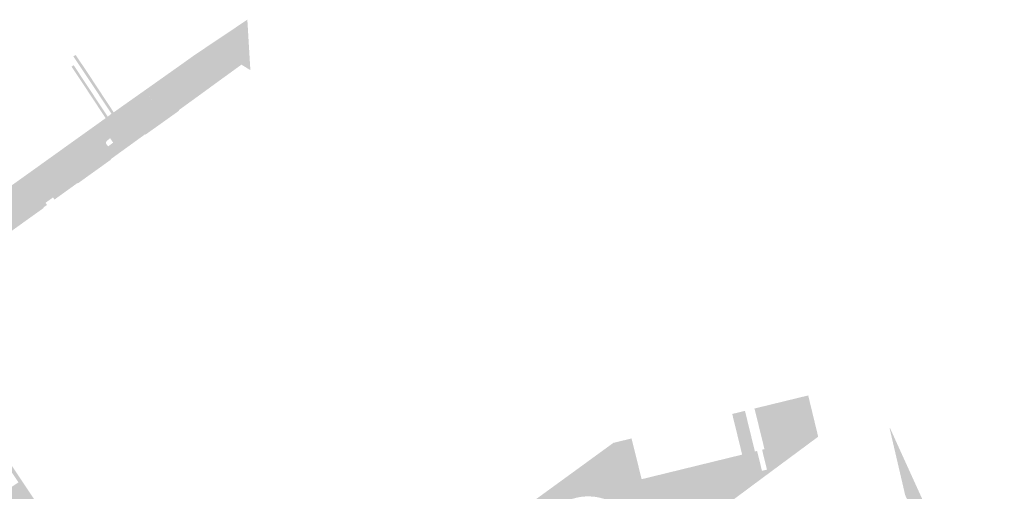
# Model space of a CAD drawing. Header units: inches. Extents: x 83502 to 84837, y 445986 to 447217.
# Tile 43 of 44: x 84119 to 84311, y 447018 to 447110. Entities that reach past the tile are written whole.
import ezdxf

# ---------------------------------------------------------------- set-up
doc = ezdxf.new("R2010")
doc.units = ezdxf.units.IN
doc.header["$MEASUREMENT"] = 0

msp = doc.modelspace()

# ---------------------------------------------------------------- hatches: boundary and pattern name
for points in [[(84163.38, 447109.91), (84163.97, 447100.05), (84162.2, 447101.14), (84162.13, 447101.05), (84161.3, 447100.45), (84160.83, 447101.05), (84162.43, 447102.18), (84162.89, 447102.5), (84161.08, 447104.87), (84160.62, 447104.54), (84159.45, 447103.7), (84159.41, 447103.68), (84159.37, 447103.66), (84159.32, 447103.64), (84159.28, 447103.63), (84159.23, 447103.63), (84159.18, 447103.62), (84159.14, 447103.62), (84159.09, 447103.63), (84159.04, 447103.64), (84159, 447103.66), (84158.96, 447103.67), (84158.91, 447103.7), (84158.87, 447103.72), (84158.84, 447103.75), (84158.8, 447103.79), (84158.77, 447103.82), (84158.19, 447104.62), (84158.16, 447104.67), (84158.08, 447104.72), (84157.98, 447104.71), (84157.93, 447104.68), (84144.41, 447095), (84144.36, 447094.94), (84144.33, 447094.85), (84144.35, 447094.75), (84144.97, 447093.89), (84145, 447093.86), (84145.02, 447093.82), (84145.03, 447093.78), (84145.05, 447093.74), (84145.06, 447093.7), (84145.07, 447093.66), (84145.07, 447093.62), (84145.07, 447093.58), (84145.07, 447093.54), (84145.06, 447093.5), (84145.05, 447093.46), (84145.03, 447093.42), (84145.02, 447093.38), (84145, 447093.34), (84144.97, 447093.31), (84144.95, 447093.28), (84144.92, 447093.25), (84144.88, 447093.22), (84141.09, 447090.56), (84140.35, 447090.04), (84138.49, 447092.67), (84140.99, 447094.44), (84144.69, 447097.05), (84147.98, 447099.38), (84151.27, 447101.71), (84153, 447102.95), (84156.44, 447105.26), (84163.38, 447109.91)], [(84155.16, 447096.9), (84142.85, 447088.02), (84141.09, 447090.56), (84144.88, 447093.22), (84159.07, 447103.42), (84159.45, 447103.7), (84160.62, 447104.54), (84162.43, 447102.18), (84160.83, 447101.05), (84161.3, 447100.45), (84156.75, 447097.15), (84155.85, 447096.49), (84155.59, 447096.84), (84155.58, 447096.86), (84155.57, 447096.88), (84155.55, 447096.89), (84155.54, 447096.91), (84155.52, 447096.93), (84155.5, 447096.94), (84155.48, 447096.95), (84155.46, 447096.96), (84155.44, 447096.97), (84155.41, 447096.98), (84155.39, 447096.98), (84155.37, 447096.99), (84155.35, 447096.99), (84155.32, 447096.99), (84155.3, 447096.98), (84155.28, 447096.98), (84155.25, 447096.97), (84155.23, 447096.96), (84155.21, 447096.95), (84155.19, 447096.94), (84155.17, 447096.92), (84155.16, 447096.9), (84155.16, 447096.9)], [(84159.07, 447103.42), (84144.88, 447093.22), (84144.92, 447093.25), (84144.95, 447093.28), (84144.97, 447093.31), (84145, 447093.34), (84145.02, 447093.38), (84145.03, 447093.42), (84145.05, 447093.46), (84145.06, 447093.5), (84145.07, 447093.54), (84145.07, 447093.58), (84145.07, 447093.62), (84145.07, 447093.66), (84145.06, 447093.7), (84145.05, 447093.74), (84145.03, 447093.78), (84145.02, 447093.82), (84145, 447093.86), (84144.97, 447093.89), (84144.38, 447094.71), (84144.37, 447094.72), (84144.36, 447094.74), (84144.35, 447094.76), (84144.35, 447094.77), (84144.34, 447094.79), (84144.34, 447094.81), (84144.34, 447094.83), (84144.34, 447094.85), (84144.34, 447094.87), (84144.34, 447094.88), (84144.35, 447094.9), (84144.36, 447094.92), (84144.36, 447094.94), (84144.37, 447094.95), (84144.38, 447094.97), (84144.4, 447094.98), (84144.41, 447095), (84144.42, 447095.01), (84157.93, 447104.68), (84157.94, 447104.68), (84157.96, 447104.69), (84157.97, 447104.7), (84157.98, 447104.7), (84157.99, 447104.71), (84158.01, 447104.71), (84158.02, 447104.71), (84158.03, 447104.71), (84158.05, 447104.71), (84158.06, 447104.71), (84158.07, 447104.71), (84158.09, 447104.71), (84158.1, 447104.7), (84158.11, 447104.7), (84158.13, 447104.69), (84158.14, 447104.68), (84158.15, 447104.67), (84158.16, 447104.66), (84158.17, 447104.65), (84158.17, 447104.64), (84158.18, 447104.63), (84158.19, 447104.62), (84158.77, 447103.82), (84158.8, 447103.79), (84158.84, 447103.75), (84158.87, 447103.72), (84158.91, 447103.7), (84158.96, 447103.67), (84159, 447103.66), (84159.04, 447103.64), (84159.09, 447103.63), (84159.14, 447103.62), (84159.18, 447103.62), (84159.23, 447103.63), (84159.28, 447103.63), (84159.32, 447103.64), (84159.37, 447103.66), (84159.41, 447103.68), (84159.45, 447103.7), (84159.07, 447103.42), (84159.07, 447103.42)], [(84160.62, 447104.54), (84161.08, 447104.87), (84162.89, 447102.5), (84162.43, 447102.18), (84160.62, 447104.54), (84160.62, 447104.54)], [(84132.35, 447099.29), (84137.28, 447091.81), (84136.84, 447091.55), (84129.41, 447102.74), (84129.84, 447103.03), (84132.35, 447099.29), (84132.35, 447099.29)], [(84129.04, 447100.74), (84129.46, 447101.02), (84136.11, 447090.97), (84135.7, 447090.68), (84131.32, 447097.32), (84129.04, 447100.74), (84129.04, 447100.74)], [(84149.98, 447092.23), (84150.03, 447092.12), (84146.83, 447089.84), (84143.49, 447087.46), (84143.46, 447087.44), (84143.42, 447087.53), (84142.53, 447086.89), (84142.12, 447087.49), (84142.85, 447088.02), (84155.16, 447096.9), (84155.17, 447096.92), (84155.19, 447096.94), (84155.21, 447096.95), (84155.23, 447096.96), (84155.25, 447096.97), (84155.28, 447096.98), (84155.3, 447096.98), (84155.32, 447096.99), (84155.35, 447096.99), (84155.37, 447096.99), (84155.39, 447096.98), (84155.41, 447096.98), (84155.44, 447096.97), (84155.46, 447096.96), (84155.48, 447096.95), (84155.5, 447096.94), (84155.52, 447096.93), (84155.54, 447096.91), (84155.55, 447096.89), (84155.57, 447096.88), (84155.58, 447096.86), (84155.59, 447096.84), (84155.85, 447096.49), (84153.35, 447094.67), (84149.98, 447092.23), (84149.98, 447092.23)], [(84141.09, 447090.56), (84142.85, 447088.02), (84142.12, 447087.49), (84142.53, 447086.89), (84140.11, 447085.13), (84138.43, 447083.92), (84137.03, 447085.79), (84137.17, 447085.9), (84136.58, 447086.75), (84135.94, 447086.24), (84135.81, 447086.14), (84133.88, 447088.62), (84134.68, 447089.2), (84134.32, 447089.68), (84135.7, 447090.68), (84136.11, 447090.97), (84136.84, 447091.55), (84137.28, 447091.81), (84138.49, 447092.67), (84140.35, 447090.04), (84141.09, 447090.56), (84141.09, 447090.56)], [(84133.88, 447088.62), (84114.28, 447074.4), (84113.5, 447073.83), (84110.77, 447071.85), (84110.16, 447071.41), (84100.96, 447064.73), (84100.17, 447064.16), (84099.74, 447064.78), (84100.4, 447065.23), (84102.6, 447066.83), (84106.42, 447069.61), (84110.32, 447072.45), (84111.52, 447073.37), (84115.07, 447075.91), (84121.88, 447080.78), (84125.33, 447083.25), (84128.79, 447085.73), (84132.24, 447088.2), (84134.32, 447089.68), (84134.68, 447089.2), (84133.88, 447088.62), (84133.88, 447088.62)], [(84135.81, 447086.14), (84126.39, 447079.33), (84125.48, 447078.66), (84116.18, 447071.88), (84114.28, 447074.4), (84133.88, 447088.62), (84135.81, 447086.14), (84135.81, 447086.14)], [(84130.15, 447077.97), (84126.86, 447075.6), (84125.72, 447074.78), (84125.42, 447075.19), (84123.96, 447074.14), (84124.26, 447073.73), (84123.6, 447073.26), (84123.55, 447073.22), (84123.62, 447073.15), (84120.32, 447070.79), (84117.12, 447068.49), (84117.04, 447068.56), (84116.49, 447068.17), (84116.2, 447068.57), (84114.53, 447067.38), (84114.83, 447066.97), (84113.68, 447066.14), (84113.45, 447065.98), (84112.57, 447067.18), (84112.58, 447067.19), (84112.6, 447067.21), (84112.61, 447067.22), (84112.62, 447067.23), (84112.63, 447067.25), (84112.64, 447067.26), (84112.64, 447067.28), (84112.65, 447067.3), (84112.65, 447067.31), (84112.65, 447067.33), (84112.65, 447067.35), (84112.65, 447067.37), (84112.65, 447067.38), (84112.64, 447067.4), (84112.64, 447067.42), (84112.63, 447067.43), (84112.62, 447067.45), (84112.61, 447067.46), (84111.96, 447068.24), (84111.94, 447068.29), (84111.92, 447068.34), (84111.91, 447068.38), (84111.9, 447068.43), (84111.9, 447068.48), (84111.9, 447068.53), (84111.9, 447068.58), (84111.91, 447068.63), (84111.92, 447068.68), (84111.94, 447068.73), (84111.96, 447068.77), (84111.99, 447068.82), (84112.02, 447068.86), (84112.05, 447068.89), (84112.09, 447068.93), (84112.12, 447068.96), (84112.49, 447069.22), (84112.55, 447069.12), (84115.46, 447071.21), (84115.42, 447071.32), (84115.85, 447071.64), (84115.89, 447071.66), (84115.92, 447071.68), (84115.96, 447071.69), (84116, 447071.7), (84116.04, 447071.71), (84116.08, 447071.71), (84116.12, 447071.71), (84116.16, 447071.7), (84116.2, 447071.7), (84116.23, 447071.68), (84116.27, 447071.67), (84116.31, 447071.65), (84116.34, 447071.63), (84116.37, 447071.61), (84116.4, 447071.58), (84116.43, 447071.55), (84116.45, 447071.52), (84116.48, 447071.49), (84117.07, 447070.7), (84117.08, 447070.68), (84117.09, 447070.67), (84117.1, 447070.66), (84117.12, 447070.65), (84117.13, 447070.64), (84117.14, 447070.63), (84117.16, 447070.63), (84117.18, 447070.62), (84117.19, 447070.62), (84117.21, 447070.61), (84117.23, 447070.61), (84117.24, 447070.61), (84117.26, 447070.61), (84117.28, 447070.62), (84117.29, 447070.62), (84117.31, 447070.63), (84117.32, 447070.64), (84117.34, 447070.64), (84117.35, 447070.65), (84117.37, 447070.66), (84125.91, 447076.85), (84125.93, 447076.86), (84125.94, 447076.86), (84125.95, 447076.87), (84125.96, 447076.88), (84125.97, 447076.89), (84125.98, 447076.9), (84125.98, 447076.92), (84125.99, 447076.93), (84126, 447076.94), (84126, 447076.95), (84126, 447076.97), (84126.01, 447076.98), (84126.01, 447077), (84126.01, 447077.01), (84126.01, 447077.02), (84126, 447077.04), (84126, 447077.05), (84126, 447077.07), (84125.99, 447077.08), (84125.98, 447077.09), (84125.97, 447077.1), (84125.96, 447077.11), (84125.95, 447077.12), (84125.94, 447077.13), (84125.37, 447077.97), (84125.34, 447078.01), (84125.33, 447078.05), (84125.31, 447078.09), (84125.3, 447078.13), (84125.29, 447078.17), (84125.28, 447078.21), (84125.28, 447078.25), (84125.28, 447078.3), (84125.29, 447078.34), (84125.3, 447078.38), (84125.31, 447078.42), (84125.32, 447078.46), (84125.34, 447078.5), (84125.37, 447078.53), (84125.39, 447078.57), (84125.42, 447078.6), (84125.45, 447078.63), (84125.48, 447078.66), (84126.39, 447079.33), (84126.42, 447079.35), (84126.46, 447079.37), (84126.5, 447079.38), (84126.54, 447079.39), (84126.58, 447079.4), (84126.62, 447079.4), (84126.66, 447079.4), (84126.7, 447079.39), (84126.74, 447079.39), (84126.78, 447079.37), (84126.82, 447079.36), (84126.86, 447079.34), (84126.9, 447079.32), (84126.93, 447079.3), (84126.96, 447079.27), (84126.99, 447079.24), (84127.02, 447079.21), (84127.04, 447079.17), (84127.62, 447078.35), (84127.63, 447078.34), (84127.64, 447078.33), (84127.66, 447078.32), (84127.67, 447078.3), (84127.68, 447078.29), (84127.7, 447078.29), (84127.71, 447078.28), (84127.73, 447078.27), (84127.74, 447078.27), (84127.76, 447078.27), (84127.78, 447078.26), (84127.79, 447078.26), (84127.81, 447078.27), (84127.83, 447078.27), (84127.84, 447078.27), (84127.86, 447078.28), (84127.88, 447078.29), (84127.89, 447078.3), (84136.44, 447084.48), (84136.46, 447084.5), (84136.48, 447084.52), (84136.49, 447084.55), (84136.5, 447084.58), (84136.51, 447084.6), (84136.52, 447084.63), (84136.52, 447084.66), (84136.52, 447084.69), (84136.52, 447084.72), (84136.52, 447084.74), (84136.52, 447084.77), (84136.51, 447084.8), (84136.19, 447085.16), (84137.03, 447085.79), (84138.43, 447083.92), (84136.78, 447082.72), (84136.71, 447082.68), (84136.76, 447082.59), (84133.5, 447080.25), (84130.29, 447077.95), (84130.21, 447078.02), (84130.15, 447077.97), (84130.15, 447077.97)], [(84136.44, 447084.48), (84127.89, 447078.3), (84127.88, 447078.29), (84127.86, 447078.28), (84127.84, 447078.27), (84127.83, 447078.27), (84127.81, 447078.27), (84127.79, 447078.26), (84127.78, 447078.26), (84127.76, 447078.27), (84127.74, 447078.27), (84127.73, 447078.27), (84127.71, 447078.28), (84127.7, 447078.29), (84127.68, 447078.29), (84127.67, 447078.3), (84127.66, 447078.32), (84127.64, 447078.33), (84127.63, 447078.34), (84127.62, 447078.35), (84127.04, 447079.17), (84127.02, 447079.21), (84126.99, 447079.24), (84126.96, 447079.27), (84126.93, 447079.3), (84126.9, 447079.32), (84126.86, 447079.34), (84126.82, 447079.36), (84126.78, 447079.37), (84126.74, 447079.39), (84126.7, 447079.39), (84126.66, 447079.4), (84126.62, 447079.4), (84126.58, 447079.4), (84126.54, 447079.39), (84126.5, 447079.38), (84126.46, 447079.37), (84126.42, 447079.35), (84126.39, 447079.33), (84135.81, 447086.14), (84135.94, 447086.24), (84135.91, 447086.21), (84135.89, 447086.18), (84135.86, 447086.15), (84135.84, 447086.11), (84135.82, 447086.08), (84135.81, 447086.04), (84135.79, 447086), (84135.78, 447085.96), (84135.78, 447085.92), (84135.78, 447085.88), (84135.78, 447085.84), (84135.78, 447085.8), (84135.79, 447085.76), (84135.8, 447085.72), (84135.81, 447085.68), (84135.83, 447085.65), (84135.85, 447085.61), (84135.87, 447085.58), (84136.19, 447085.16), (84136.51, 447084.8), (84136.52, 447084.77), (84136.52, 447084.74), (84136.52, 447084.72), (84136.52, 447084.69), (84136.52, 447084.66), (84136.52, 447084.63), (84136.51, 447084.6), (84136.5, 447084.58), (84136.49, 447084.55), (84136.48, 447084.52), (84136.46, 447084.5), (84136.44, 447084.48), (84136.44, 447084.48)], [(84125.91, 447076.85), (84117.37, 447070.66), (84117.35, 447070.65), (84117.34, 447070.64), (84117.32, 447070.64), (84117.31, 447070.63), (84117.29, 447070.62), (84117.28, 447070.62), (84117.26, 447070.61), (84117.24, 447070.61), (84117.23, 447070.61), (84117.21, 447070.61), (84117.19, 447070.62), (84117.18, 447070.62), (84117.16, 447070.63), (84117.14, 447070.63), (84117.13, 447070.64), (84117.12, 447070.65), (84117.1, 447070.66), (84117.09, 447070.67), (84117.08, 447070.68), (84117.07, 447070.7), (84116.48, 447071.49), (84116.45, 447071.52), (84116.43, 447071.55), (84116.4, 447071.58), (84116.37, 447071.61), (84116.34, 447071.63), (84116.31, 447071.65), (84116.27, 447071.67), (84116.23, 447071.68), (84116.2, 447071.7), (84116.16, 447071.7), (84116.12, 447071.71), (84116.08, 447071.71), (84116.04, 447071.71), (84116, 447071.7), (84115.96, 447071.69), (84115.92, 447071.68), (84115.89, 447071.66), (84115.85, 447071.64), (84116.18, 447071.88), (84125.48, 447078.66), (84125.45, 447078.63), (84125.42, 447078.6), (84125.39, 447078.57), (84125.37, 447078.53), (84125.34, 447078.5), (84125.32, 447078.46), (84125.31, 447078.42), (84125.3, 447078.38), (84125.29, 447078.34), (84125.28, 447078.3), (84125.28, 447078.25), (84125.28, 447078.21), (84125.29, 447078.17), (84125.3, 447078.13), (84125.31, 447078.09), (84125.33, 447078.05), (84125.34, 447078.01), (84125.37, 447077.97), (84125.94, 447077.13), (84125.95, 447077.12), (84125.96, 447077.11), (84125.97, 447077.1), (84125.98, 447077.09), (84125.99, 447077.08), (84126, 447077.07), (84126, 447077.05), (84126, 447077.04), (84126.01, 447077.02), (84126.01, 447077.01), (84126.01, 447077), (84126.01, 447076.98), (84126, 447076.97), (84126, 447076.95), (84126, 447076.94), (84125.99, 447076.93), (84125.98, 447076.92), (84125.98, 447076.9), (84125.97, 447076.89), (84125.96, 447076.88), (84125.95, 447076.87), (84125.94, 447076.86), (84125.93, 447076.86), (84125.91, 447076.85), (84125.91, 447076.85)], [(84110.55, 447033.09), (84113.23, 447029.05), (84115.91, 447025.01), (84118.6, 447020.97), (84119.78, 447019.19), (84119.18, 447018.79), (84118.68, 447019.54), (84103.07, 447043.02), (84103.06, 447043.04), (84103.05, 447043.06), (84103.04, 447043.08), (84103.03, 447043.1), (84103.02, 447043.13), (84103.02, 447043.15), (84103.01, 447043.17), (84103.01, 447043.2), (84103.01, 447043.22), (84103.02, 447043.24), (84103.02, 447043.27), (84103.03, 447043.29), (84103.04, 447043.31), (84103.05, 447043.33), (84103.06, 447043.35), (84103.08, 447043.37), (84103.09, 447043.39), (84103.11, 447043.41), (84103.13, 447043.42), (84103.15, 447043.43), (84103.53, 447043.72), (84105.04, 447041.39), (84107.86, 447037.14), (84110.55, 447033.09), (84110.55, 447033.09)], [(84274.87, 447028.46), (84263.21, 447019.82), (84245.98, 447007), (84241.23, 447011.25), (84240.39, 447020.16), (84260.02, 447024.96), (84260.61, 447022.55), (84263.1, 447023.16), (84262.51, 447025.57), (84262.94, 447025.68), (84263.89, 447021.8), (84264.86, 447022.04), (84263.91, 447025.92), (84264.38, 447026.03), (84262.43, 447033.97), (84262.58, 447034), (84272.92, 447036.52), (84274.87, 447028.46)], [(84260.57, 447033.51), (84261.81, 447028.45), (84259.32, 447027.84), (84258.08, 447032.9), (84260.57, 447033.51)], [(84288.82, 447030.1), (84288.9, 447030.14), (84298.55, 447008.89), (84311.22, 446980.92), (84311.19, 446980.9), (84304.76, 446988.43), (84304.68, 446988.53), (84291.86, 447017.06), (84288.82, 447030.1), (84288.82, 447030.1)], [(84223.01, 447014.06), (84209.53, 447004.22), (84209.46, 447008.77), (84234.88, 447027.26), (84238.27, 447028.08), (84238.42, 447028.12), (84240.39, 447020.16), (84241.23, 447011.25), (84238.83, 447010.55), (84238.42, 447011.47), (84237.94, 447012.35), (84237.37, 447013.18), (84236.8, 447013.88), (84236.18, 447014.54), (84235.51, 447015.13), (84234.71, 447015.61), (84233.88, 447016.01), (84233.01, 447016.33), (84232.12, 447016.57), (84231.2, 447016.73), (84230.28, 447016.8), (84229.4, 447016.79), (84228.51, 447016.71), (84227.64, 447016.54), (84226.79, 447016.3), (84225.96, 447015.99), (84225.16, 447015.61), (84224.4, 447015.15), (84223.68, 447014.63), (84223.01, 447014.06)], [(84259.32, 447027.84), (84261.81, 447028.45), (84262.17, 447026.97), (84259.68, 447026.36), (84259.32, 447027.84), (84259.32, 447027.84)], [(84262.17, 447026.97), (84263.1, 447023.16), (84260.61, 447022.55), (84259.68, 447026.36), (84262.17, 447026.97), (84262.17, 447026.97)], [(84119.78, 447019.19), (84121.37, 447016.8), (84123.6, 447013.44), (84124.08, 447012.72), (84126.65, 447008.84), (84129.29, 447004.88), (84129.53, 447004.52), (84128.83, 447004.03), (84129.4, 447003.17), (84127.05, 447001.61), (84126.49, 447002.47), (84126.36, 447002.39), (84125.34, 447003.91), (84122.65, 447002.14), (84122.08, 447002.99), (84122.05, 447003.03), (84122.11, 447003.12), (84120.48, 447005.66), (84120.54, 447005.75), (84118.38, 447006.1), (84118.37, 447006.02), (84115.96, 447004.31), (84116.03, 447004.24), (84115.37, 447003.78), (84114.17, 447005.26), (84113.61, 447006.09), (84113.59, 447006.13), (84113.57, 447006.17), (84113.55, 447006.21), (84113.54, 447006.26), (84113.54, 447006.31), (84113.54, 447006.35), (84113.54, 447006.4), (84113.54, 447006.45), (84113.56, 447006.49), (84113.57, 447006.54), (84113.59, 447006.58), (84113.61, 447006.62), (84113.64, 447006.66), (84113.67, 447006.7), (84113.7, 447006.73), (84113.74, 447006.76), (84113.36, 447006.5), (84111.76, 447008.92), (84107.59, 447006.08), (84107.57, 447006.07), (84107.55, 447006.06), (84107.53, 447006.05), (84107.5, 447006.04), (84107.48, 447006.03), (84107.46, 447006.02), (84107.43, 447006.02), (84107.41, 447006.02), (84107.39, 447006.02), (84107.36, 447006.02), (84107.34, 447006.03), (84107.32, 447006.04), (84107.3, 447006.04), (84107.27, 447006.05), (84107.25, 447006.07), (84107.24, 447006.08), (84107.22, 447006.1), (84107.2, 447006.11), (84107.19, 447006.13), (84107.17, 447006.15), (84106.92, 447006.53), (84109.12, 447008.09), (84109.18, 447008), (84114.71, 447011.86), (84114.81, 447011.85), (84115.15, 447013.58), (84115.17, 447013.67), (84115.09, 447013.68), (84113.62, 447015.88), (84115.1, 447016.86), (84115.02, 447016.99), (84115.38, 447017.26), (84116.29, 447015.96), (84117.12, 447016.52), (84116.7, 447017.15), (84116.51, 447017.44), (84116.21, 447017.9), (84118.68, 447019.54), (84119.18, 447018.79), (84119.78, 447019.19), (84119.78, 447019.19)]]:
    msp.add_hatch(color=256).paths.add_polyline_path(points, flags=0)

doc.saveas('drawing.dxf')
